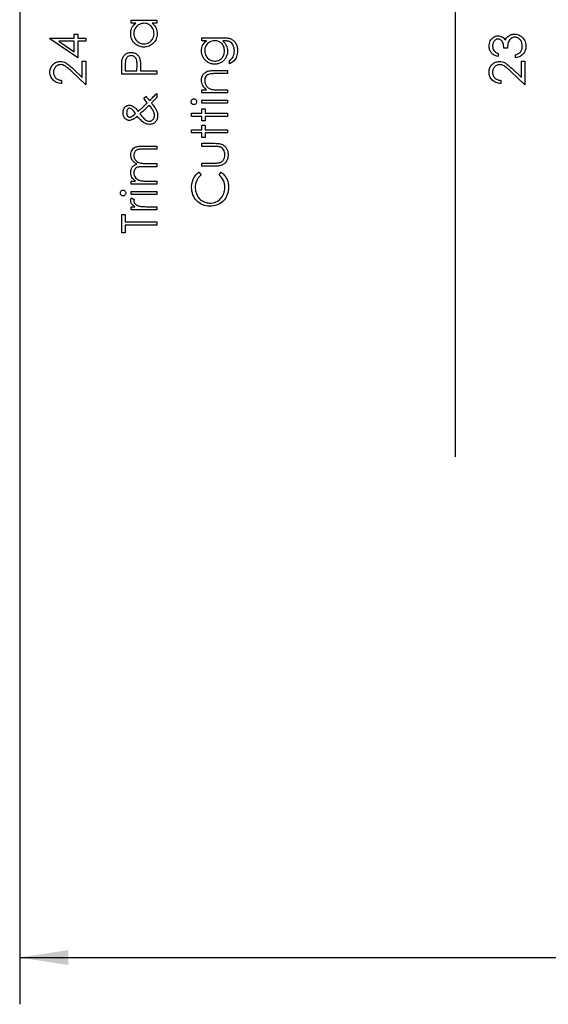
# Model space of a CAD drawing. Header units: inches. Extents: x 0.1 to 87.3, y 0.1 to 33.9.
# Tile 12 of 161: x 1.8 to 3.2, y 18.1 to 20.8. Entities that reach past the tile are written whole.
import ezdxf

# ---------------------------------------------------------------- set-up
doc = ezdxf.new("R2010")
doc.units = ezdxf.units.IN
doc.header["$MEASUREMENT"] = 0
doc.layers.add('DIMENSIONS', color=171, linetype='Continuous')
doc.layers.add('STATION_LINES', color=231, linetype='Continuous')
doc.styles.add('SLDTEXTSTYLE0', font='TXT', dxfattribs={"width": 0.75})
doc.dimstyles.new('SLDDIMSTYLE3', dxfattribs={"dimtxt": 0.125, "dimasz": 0.13, "dimexe": 0, "dimexo": 0.0625, "dimgap": 0.03125, "dimtad": 0, "dimtih": 1, "dimtoh": 1, "dimdec": 4, "dimlfac": 1.333333, "dimrnd": 1e-09, "dimzin": 12, "dimdsep": 46, "dimtxsty": 'SLDTEXTSTYLE0', "dimsah": 1, "dimcen": 0.09, "dimadec": 0, "dimazin": 3, "dimtfac": 1, "dimtdec": 4, "dimtofl": 0, "dimtmove": 0, "dimatfit": 3, "dimfxl": 0, "dimfrac": 2, "dimtolj": 1, "dimtzin": 12, "dimarcsym": 0})

# ---------------------------------------------------------------- blocks, each defined once
blk = doc.blocks.new('_D_6')
at = {"layer": 'DIMENSIONS'}
for p, q in [((1.8075, 22.5336), (1.8075, 18.1371)), ((31.7987, 22.2074), (31.7987, 18.1371)), ((1.8075, 18.2621), (17.0853, 18.2621)), ((31.7987, 18.2621), (17.7325, 18.2621))]:
    blk.add_line(p, q, dxfattribs=at)
for centre, start, end in [((17.3071, 18.2494), 153.4349, 206.5651), ((17.5106, 18.2494), 333.4349, 26.5651)]:
    blk.add_arc(centre, 0.2219, start, end, dxfattribs=at)
for points in [[(1.8075, 18.2621), (1.9375, 18.2421), (1.9375, 18.2821)], [(31.7987, 18.2621), (31.6687, 18.2821), (31.6687, 18.2421)]]:
    blk.add_solid(points, dxfattribs=at)
at = {"layer": 'DIMENSIONS', "insert": (17.1087, 18.3113), "char_height": 0.125, "attachment_point": 1, "style": 'SLDTEXTSTYLE0'}
blk.add_mtext('39.9883', dxfattribs=at)

msp = doc.modelspace()

# ---------------------------------------------------------------- linework, layer by layer
at = {"color": 7, "linetype": 'Continuous', "flags": 128}
for points in [[(2.10535, 20.768485), (2.173846, 20.768485), (2.173846, 20.768485), (2.173846, 20.760072), (2.173846, 20.760072), (2.161995, 20.760072), (2.161995, 20.760072), (2.165151, 20.757161), (2.167874, 20.7541), (2.170108, 20.750832), (2.171911, 20.747414), (2.173282, 20.743827), (2.174259, 20.74009), (2.17486, 20.736165), (2.175048, 20.732089), (2.175048, 20.732089), (2.174879, 20.728465), (2.17439, 20.724972), (2.173583, 20.72161), (2.172456, 20.71838), (2.170991, 20.7153), (2.169207, 20.712333), (2.167104, 20.709516), (2.164662, 20.70683), (2.161995, 20.70437), (2.159197, 20.702248), (2.156249, 20.700464), (2.15315, 20.69898), (2.14992, 20.697835), (2.146558, 20.697027), (2.143046, 20.696539), (2.139403, 20.69637), (2.139403, 20.69637), (2.135835, 20.696539), (2.132379, 20.697027), (2.129074, 20.697853), (2.125881, 20.699018), (2.122839, 20.700501), (2.119928, 20.702304), (2.11713, 20.704445), (2.114482, 20.706924), (2.112059, 20.709628), (2.109956, 20.712483), (2.108172, 20.71545), (2.106726, 20.718568), (2.10558, 20.721817), (2.104773, 20.725197), (2.104303, 20.728709), (2.104134, 20.732352), (2.104134, 20.732352), (2.104341, 20.73654), (2.10496, 20.740522), (2.106012, 20.744296), (2.107458, 20.747865), (2.109374, 20.751226), (2.111759, 20.7544), (2.114651, 20.75733), (2.118013, 20.760072), (2.118013, 20.760072), (2.105336, 20.760072), (2.105336, 20.760072), (2.105336, 20.768485)], [(2.112559, 20.732465), (2.112773, 20.728784), (2.11343, 20.725253), (2.114538, 20.721873), (2.116078, 20.718624), (2.118031, 20.715619), (2.120323, 20.712934), (2.122989, 20.710567), (2.125994, 20.70852), (2.129224, 20.706887), (2.132567, 20.705722), (2.135985, 20.705009), (2.139497, 20.704783), (2.139497, 20.704783), (2.14299, 20.705027), (2.146408, 20.705722), (2.149732, 20.706905), (2.153, 20.708558), (2.156042, 20.710624), (2.158747, 20.71299), (2.161075, 20.715694), (2.163047, 20.718718), (2.164625, 20.721967), (2.165733, 20.725329), (2.166409, 20.728803), (2.166634, 20.73239), (2.166634, 20.73239), (2.166409, 20.736033), (2.165752, 20.739583), (2.164625, 20.743019), (2.163066, 20.746362), (2.161132, 20.749461), (2.158878, 20.752203), (2.156324, 20.754532), (2.153432, 20.756503), (2.150296, 20.758062), (2.146971, 20.759189), (2.14346, 20.759846), (2.139741, 20.760072), (2.139741, 20.760072), (2.136905, 20.75994), (2.134182, 20.759565), (2.131572, 20.758945), (2.129093, 20.758081), (2.126727, 20.756954), (2.124473, 20.755583), (2.122351, 20.753968), (2.120341, 20.75209), (2.11852, 20.750043), (2.116923, 20.747883), (2.11559, 20.745592), (2.114501, 20.743207), (2.113637, 20.740691), (2.113036, 20.738061), (2.11266, 20.73532), (2.112548, 20.732465)], [(1.888323, 20.718699), (1.888309, 20.720408), (1.888309, 20.720408), (1.953212, 20.720408), (1.953212, 20.720408), (1.953212, 20.731225), (1.953212, 20.731225), (1.962828, 20.731225), (1.962828, 20.731225), (1.962828, 20.720408), (1.962828, 20.720408), (1.984462, 20.720408), (1.984462, 20.720408), (1.984462, 20.711995), (1.984462, 20.711995), (1.962828, 20.711995), (1.962828, 20.711995), (1.962828, 20.667524), (1.962828, 20.667524), (1.888309, 20.718699)], [(2.294724, 20.713197), (2.294719, 20.72161), (2.294719, 20.72161), (2.349088, 20.72161), (2.349088, 20.72161), (2.352562, 20.721573), (2.355792, 20.72146), (2.358778, 20.721253), (2.36152, 20.72099), (2.364037, 20.720634), (2.36629, 20.720202), (2.368318, 20.719695), (2.370103, 20.719112), (2.370103, 20.719112), (2.372394, 20.718173), (2.374535, 20.717084), (2.376544, 20.715845), (2.378422, 20.714436), (2.380169, 20.712859), (2.381784, 20.71115), (2.383249, 20.709272), (2.384582, 20.707225), (2.385784, 20.705065), (2.386817, 20.702793), (2.387681, 20.700407), (2.388394, 20.69791), (2.388958, 20.695318), (2.389352, 20.692614), (2.389596, 20.689797), (2.389671, 20.686886), (2.389671, 20.686886), (2.389521, 20.682642), (2.389052, 20.678623), (2.388263, 20.67481), (2.387155, 20.671223), (2.385784, 20.667918), (2.384206, 20.664932), (2.382422, 20.662284), (2.380413, 20.659936), (2.378046, 20.657796), (2.375211, 20.655748), (2.371868, 20.653777), (2.368037, 20.651899), (2.368037, 20.651899), (2.368037, 20.660312), (2.368037, 20.660312), (2.371192, 20.662434), (2.373896, 20.664857), (2.376168, 20.667561), (2.378009, 20.670547), (2.379436, 20.673871), (2.38045, 20.677571), (2.381051, 20.681627), (2.381258, 20.686078), (2.381258, 20.686078), (2.381051, 20.690473), (2.38045, 20.69451), (2.379436, 20.698191), (2.378009, 20.701515), (2.376281, 20.704445), (2.374366, 20.706924), (2.372225, 20.708934), (2.369877, 20.710511), (2.368544, 20.71115), (2.367023, 20.711694), (2.365295, 20.712145), (2.363379, 20.712521), (2.361238, 20.712821), (2.35891, 20.713028), (2.356374, 20.713159), (2.353651, 20.713197), (2.353651, 20.713197), (2.350102, 20.713197), (2.350102, 20.713197), (2.353088, 20.710567), (2.355717, 20.707675), (2.357952, 20.704501), (2.35983, 20.701046), (2.361313, 20.697403), (2.362384, 20.693647), (2.363022, 20.689797), (2.363229, 20.685815), (2.363229, 20.685815), (2.363154, 20.683468), (2.362947, 20.681158), (2.362572, 20.678885), (2.362065, 20.676651), (2.361407, 20.674453), (2.360619, 20.672294), (2.359661, 20.670153), (2.358572, 20.668068), (2.357351, 20.666059), (2.356036, 20.664162), (2.354628, 20.662378), (2.353107, 20.660706), (2.351492, 20.659166), (2.349783, 20.657739), (2.347961, 20.656425), (2.346045, 20.655223), (2.344055, 20.654171), (2.342008, 20.653251), (2.339923, 20.652462), (2.337782, 20.651823), (2.335604, 20.651335), (2.333369, 20.650978), (2.331078, 20.650772), (2.328749, 20.650697), (2.328749, 20.650697), (2.32642, 20.650772), (2.32411, 20.650997), (2.321857, 20.651354), (2.319641, 20.65188), (2.317462, 20.652537), (2.315321, 20.653345), (2.313237, 20.654302), (2.311171, 20.65541), (2.30918, 20.65665), (2.307302, 20.658002), (2.305537, 20.659467), (2.303865, 20.661044), (2.302307, 20.662735), (2.30086, 20.664538), (2.299508, 20.666453), (2.298269, 20.668481), (2.297161, 20.670585), (2.296184, 20.672707), (2.295377, 20.674867), (2.294701, 20.677045), (2.294194, 20.679261), (2.293818, 20.681515), (2.293593, 20.683787), (2.293517, 20.686078), (2.293517, 20.686078), (2.293705, 20.689853), (2.29425, 20.693496), (2.295151, 20.697008), (2.296428, 20.700389), (2.298156, 20.703675), (2.300447, 20.706924), (2.303302, 20.710079), (2.306701, 20.713197), (2.306701, 20.713197), (2.294719, 20.713197)], [(3.086109, 20.679543), (3.086097, 20.671129), (3.086097, 20.671129), (3.08328, 20.671862), (3.080651, 20.672763), (3.078172, 20.673796), (3.075862, 20.674998), (3.073721, 20.676331), (3.071749, 20.677834), (3.069927, 20.679486), (3.068294, 20.681289), (3.066829, 20.683205), (3.06557, 20.685214), (3.0645, 20.687299), (3.063617, 20.689477), (3.062941, 20.69175), (3.062453, 20.694097), (3.062152, 20.69652), (3.062059, 20.699036), (3.062059, 20.699036), (3.062265, 20.702699), (3.062904, 20.706229), (3.063955, 20.709628), (3.06542, 20.712915), (3.067242, 20.715957), (3.069364, 20.718624), (3.071787, 20.720934), (3.074491, 20.722887), (3.077383, 20.724427), (3.080332, 20.725535), (3.083336, 20.726192), (3.086416, 20.726418), (3.086416, 20.726418), (3.089384, 20.726249), (3.092182, 20.725742), (3.09483, 20.724878), (3.097327, 20.723676), (3.099656, 20.722136), (3.101835, 20.720258), (3.103844, 20.718042), (3.105703, 20.715469), (3.105703, 20.715469), (3.107225, 20.718418), (3.109084, 20.721103), (3.111225, 20.723507), (3.113704, 20.725629), (3.113704, 20.725629), (3.115582, 20.726944), (3.117535, 20.72807), (3.119525, 20.729047), (3.121591, 20.729836), (3.123695, 20.730437), (3.125854, 20.730869), (3.128089, 20.731132), (3.130362, 20.731225), (3.130362, 20.731225), (3.134287, 20.730963), (3.138118, 20.730155), (3.141874, 20.728822), (3.145517, 20.726944), (3.148916, 20.724615), (3.151921, 20.721911), (3.154494, 20.718793), (3.156672, 20.7153), (3.1584, 20.711506), (3.15964, 20.707488), (3.160372, 20.703243), (3.160616, 20.698792), (3.160616, 20.698792), (3.160504, 20.695788), (3.160184, 20.692895), (3.159621, 20.690135), (3.15887, 20.687506), (3.157874, 20.685008), (3.156672, 20.682642), (3.155245, 20.680388), (3.153592, 20.678266), (3.151733, 20.676294), (3.149667, 20.67451), (3.147395, 20.672895), (3.144935, 20.671467), (3.142249, 20.670209), (3.139357, 20.669139), (3.136277, 20.668237), (3.132972, 20.667524), (3.132972, 20.667524), (3.132972, 20.675937), (3.132972, 20.675937), (3.135132, 20.676613), (3.137141, 20.677346), (3.139, 20.678172), (3.140691, 20.679055), (3.142231, 20.679994), (3.14362, 20.681026), (3.14486, 20.682116), (3.14593, 20.68328), (3.14593, 20.68328), (3.147113, 20.684876), (3.148146, 20.686567), (3.149029, 20.688369), (3.149743, 20.690266), (3.150287, 20.692276), (3.150682, 20.694398), (3.150926, 20.696614), (3.151001, 20.698943), (3.151001, 20.698943), (3.150907, 20.701572), (3.150625, 20.70407), (3.150175, 20.706436), (3.149517, 20.708671), (3.148691, 20.710755), (3.147658, 20.712727), (3.146456, 20.714549), (3.145066, 20.716258), (3.143545, 20.717798), (3.141968, 20.719131), (3.140334, 20.720258), (3.138625, 20.721178), (3.136859, 20.721892), (3.135019, 20.722399), (3.133122, 20.722718), (3.131169, 20.722812), (3.131169, 20.722812), (3.128559, 20.722605), (3.126023, 20.722004), (3.123582, 20.72099), (3.121216, 20.719563), (3.119056, 20.717798), (3.117159, 20.71577), (3.115563, 20.713441), (3.114248, 20.710849), (3.113685, 20.709403), (3.113178, 20.70775), (3.112746, 20.705929), (3.112352, 20.703901), (3.112013, 20.701703), (3.111732, 20.699318), (3.111506, 20.696727), (3.111337, 20.693966), (3.111337, 20.693966), (3.101722, 20.693966), (3.101722, 20.693966), (3.101591, 20.69744), (3.101177, 20.700745), (3.100483, 20.703901), (3.099506, 20.706887), (3.098323, 20.70961), (3.096989, 20.71192), (3.095487, 20.713835), (3.093853, 20.715356), (3.092107, 20.716521), (3.090285, 20.717347), (3.088369, 20.717835), (3.086379, 20.718004), (3.086379, 20.718004), (3.084914, 20.717929), (3.083487, 20.717666), (3.082116, 20.717253), (3.080801, 20.716671), (3.079543, 20.71592), (3.078322, 20.715), (3.077158, 20.71391), (3.076031, 20.712652), (3.075017, 20.711281), (3.074134, 20.709816), (3.073383, 20.708257), (3.072763, 20.706605), (3.072294, 20.704877), (3.071956, 20.703055), (3.071749, 20.70114), (3.071674, 20.699149), (3.071674, 20.699149), (3.07188, 20.695957), (3.0725, 20.692971), (3.073514, 20.690229), (3.07496, 20.687693), (3.075862, 20.68651), (3.076895, 20.685383), (3.078059, 20.684294), (3.079393, 20.683261), (3.080857, 20.682247), (3.082454, 20.681308), (3.0842, 20.680407), (3.086097, 20.679543)], [(1.953231, 20.711995), (1.912497, 20.711995), (1.912497, 20.711995), (1.953212, 20.68405), (1.953212, 20.68405), (1.953212, 20.711995)], [(2.301932, 20.686754), (2.302156, 20.683073), (2.302832, 20.679524), (2.30394, 20.676125), (2.305499, 20.672838), (2.307471, 20.669796), (2.309781, 20.66711), (2.312429, 20.664763), (2.315415, 20.662753), (2.318645, 20.661157), (2.322007, 20.66003), (2.325481, 20.659335), (2.329087, 20.65911), (2.329087, 20.65911), (2.33181, 20.659223), (2.33442, 20.65958), (2.336918, 20.660181), (2.339284, 20.661007), (2.341519, 20.662059), (2.343641, 20.663354), (2.345651, 20.664894), (2.347529, 20.66666), (2.349238, 20.668613), (2.350722, 20.670716), (2.351961, 20.67297), (2.352994, 20.675336), (2.353783, 20.677853), (2.354365, 20.680519), (2.354703, 20.683318), (2.354816, 20.686247), (2.354816, 20.686247), (2.354703, 20.689215), (2.354365, 20.692032), (2.353801, 20.694698), (2.353013, 20.697215), (2.351999, 20.699581), (2.35074, 20.701797), (2.349275, 20.703882), (2.347585, 20.705797), (2.345707, 20.707525), (2.343679, 20.709027), (2.341519, 20.710305), (2.339228, 20.711356), (2.336787, 20.712164), (2.334195, 20.712727), (2.331472, 20.713084), (2.328599, 20.713197), (2.328599, 20.713197), (2.324861, 20.71299), (2.32135, 20.712352), (2.318025, 20.711281), (2.314908, 20.709797), (2.312053, 20.707919), (2.309537, 20.705685), (2.307302, 20.703112), (2.305405, 20.700163), (2.303884, 20.696989), (2.302795, 20.693703), (2.302156, 20.690285), (2.301931, 20.686754)], [(2.080119, 20.624254), (2.080096, 20.64264), (2.080096, 20.64264), (2.080114, 20.646434), (2.08019, 20.649908), (2.080302, 20.653063), (2.080453, 20.655899), (2.08064, 20.658396), (2.080884, 20.660594), (2.081166, 20.662453), (2.081504, 20.663993), (2.081504, 20.663993), (2.082068, 20.665927), (2.082762, 20.667768), (2.083589, 20.669514), (2.084547, 20.671186), (2.085636, 20.672744), (2.086838, 20.674228), (2.08819, 20.675618), (2.089674, 20.676914), (2.09127, 20.678097), (2.092979, 20.679111), (2.094763, 20.679975), (2.09666, 20.680688), (2.098669, 20.681233), (2.100754, 20.681627), (2.102951, 20.681872), (2.105242, 20.681947), (2.105242, 20.681947), (2.107552, 20.681872), (2.109749, 20.681627), (2.111853, 20.681252), (2.113843, 20.680707), (2.11574, 20.679994), (2.117524, 20.679148), (2.119215, 20.678134), (2.120792, 20.67697), (2.122257, 20.675674), (2.123609, 20.674247), (2.12483, 20.672707), (2.125919, 20.671054), (2.126877, 20.66927), (2.127722, 20.667373), (2.128436, 20.665364), (2.129037, 20.663242), (2.129037, 20.663242), (2.129393, 20.661476), (2.129713, 20.659354), (2.129976, 20.656894), (2.130201, 20.654077), (2.130351, 20.650922), (2.130483, 20.647429), (2.130558, 20.643579), (2.130576, 20.639372), (2.130576, 20.639372), (2.130576, 20.632668), (2.130576, 20.632668), (2.173846, 20.632668), (2.173846, 20.632668), (2.173846, 20.624254), (2.173846, 20.624254), (2.080096, 20.624254)], [(2.089721, 20.632668), (2.120961, 20.632668), (2.120961, 20.632668), (2.121168, 20.649082), (2.121168, 20.649082), (2.121149, 20.651485), (2.121055, 20.65372), (2.120924, 20.655786), (2.120736, 20.657702), (2.120492, 20.659429), (2.120191, 20.661007), (2.119853, 20.662397), (2.11944, 20.663636), (2.118445, 20.665815), (2.117205, 20.667768), (2.115665, 20.669439), (2.113881, 20.670885), (2.111909, 20.67205), (2.109806, 20.672876), (2.107608, 20.673364), (2.10528, 20.673533), (2.10528, 20.673533), (2.103026, 20.673364), (2.100848, 20.672876), (2.098782, 20.67205), (2.09681, 20.670885), (2.095026, 20.669458), (2.093523, 20.667843), (2.092284, 20.665984), (2.091326, 20.663937), (2.090951, 20.662772), (2.090613, 20.661439), (2.09035, 20.659918), (2.090124, 20.658246), (2.089936, 20.656387), (2.089805, 20.654378), (2.08973, 20.65218), (2.089711, 20.649814), (2.089711, 20.649814), (2.089711, 20.632668)], [(1.91958, 20.607427), (1.919559, 20.599014), (1.919559, 20.599014), (1.916216, 20.599239), (1.913023, 20.599728), (1.909999, 20.60046), (1.907107, 20.601474), (1.904384, 20.602732), (1.901793, 20.604254), (1.89937, 20.606038), (1.897098, 20.608085), (1.895032, 20.61032), (1.893248, 20.612705), (1.891745, 20.615202), (1.890506, 20.617813), (1.889548, 20.620573), (1.888853, 20.623447), (1.88844, 20.626452), (1.888309, 20.629588), (1.888309, 20.629588), (1.88844, 20.632668), (1.888834, 20.635616), (1.889473, 20.638396), (1.890393, 20.641044), (1.891557, 20.643523), (1.892985, 20.645851), (1.894656, 20.648049), (1.896609, 20.650077), (1.898731, 20.651917), (1.900948, 20.653495), (1.903257, 20.654847), (1.905661, 20.655955), (1.90814, 20.6568), (1.910732, 20.65742), (1.913399, 20.657777), (1.916178, 20.657908), (1.916178, 20.657908), (1.920084, 20.657664), (1.923859, 20.656932), (1.927502, 20.65573), (1.931033, 20.654021), (1.932836, 20.652931), (1.934808, 20.651617), (1.93693, 20.650077), (1.939202, 20.648312), (1.941625, 20.646302), (1.944198, 20.644086), (1.946921, 20.641626), (1.949813, 20.63894), (1.949813, 20.63894), (1.974847, 20.615484), (1.974847, 20.615484), (1.974847, 20.65911), (1.974847, 20.65911), (1.984462, 20.65911), (1.984462, 20.65911), (1.984462, 20.595408), (1.984462, 20.595408), (1.945663, 20.631766), (1.945663, 20.631766), (1.942883, 20.634414), (1.940292, 20.636818), (1.937888, 20.638978), (1.935672, 20.640893), (1.933625, 20.642565), (1.931784, 20.644011), (1.930113, 20.645194), (1.928629, 20.646152), (1.925812, 20.647617), (1.92292, 20.648668), (1.919972, 20.649288), (1.916929, 20.649495), (1.916929, 20.649495), (1.915014, 20.649401), (1.913173, 20.649119), (1.911408, 20.648668), (1.909699, 20.64803), (1.908046, 20.647185), (1.906488, 20.646171), (1.904985, 20.644988), (1.903539, 20.643598), (1.902225, 20.642077), (1.901079, 20.64048), (1.900121, 20.638809), (1.899332, 20.637044), (1.898713, 20.635184), (1.898281, 20.633269), (1.898018, 20.631259), (1.897924, 20.629156), (1.897924, 20.629156), (1.898018, 20.626959), (1.898281, 20.624855), (1.898713, 20.622846), (1.899351, 20.62093), (1.90014, 20.619109), (1.901117, 20.617381), (1.902262, 20.615747), (1.903595, 20.614207), (1.905098, 20.612799), (1.906732, 20.611559), (1.908516, 20.61047), (1.910431, 20.609531), (1.912497, 20.608761), (1.914713, 20.60816), (1.917061, 20.607709), (1.919559, 20.607427)], [(3.093318, 20.607427), (3.093309, 20.599014), (3.093309, 20.599014), (3.089966, 20.599239), (3.086773, 20.599728), (3.083749, 20.60046), (3.080857, 20.601474), (3.078134, 20.602732), (3.075543, 20.604254), (3.07312, 20.606038), (3.070848, 20.608085), (3.068782, 20.61032), (3.066998, 20.612705), (3.065495, 20.615202), (3.064256, 20.617813), (3.063298, 20.620573), (3.062603, 20.623447), (3.06219, 20.626452), (3.062059, 20.629588), (3.062059, 20.629588), (3.06219, 20.632668), (3.062584, 20.635616), (3.063223, 20.638396), (3.064143, 20.641044), (3.065307, 20.643523), (3.066735, 20.645851), (3.068406, 20.648049), (3.070359, 20.650077), (3.072481, 20.651917), (3.074698, 20.653495), (3.077007, 20.654847), (3.079411, 20.655955), (3.08189, 20.6568), (3.084482, 20.65742), (3.087149, 20.657777), (3.089928, 20.657908), (3.089928, 20.657908), (3.093834, 20.657664), (3.097609, 20.656932), (3.101252, 20.65573), (3.104783, 20.654021), (3.106586, 20.652931), (3.108558, 20.651617), (3.11068, 20.650077), (3.112952, 20.648312), (3.115375, 20.646302), (3.117948, 20.644086), (3.120671, 20.641626), (3.123563, 20.63894), (3.123563, 20.63894), (3.148597, 20.615484), (3.148597, 20.615484), (3.148597, 20.65911), (3.148597, 20.65911), (3.158212, 20.65911), (3.158212, 20.65911), (3.158212, 20.595408), (3.158212, 20.595408), (3.119413, 20.631766), (3.119413, 20.631766), (3.116633, 20.634414), (3.114042, 20.636818), (3.111638, 20.638978), (3.109422, 20.640893), (3.107375, 20.642565), (3.105534, 20.644011), (3.103863, 20.645194), (3.102379, 20.646152), (3.099562, 20.647617), (3.09667, 20.648668), (3.093722, 20.649288), (3.090679, 20.649495), (3.090679, 20.649495), (3.088764, 20.649401), (3.086923, 20.649119), (3.085158, 20.648668), (3.083449, 20.64803), (3.081796, 20.647185), (3.080238, 20.646171), (3.078735, 20.644988), (3.077289, 20.643598), (3.075975, 20.642077), (3.074829, 20.64048), (3.073871, 20.638809), (3.073082, 20.637044), (3.072463, 20.635184), (3.072031, 20.633269), (3.071768, 20.631259), (3.071674, 20.629156), (3.071674, 20.629156), (3.071768, 20.626959), (3.072031, 20.624855), (3.072463, 20.622846), (3.073101, 20.62093), (3.07389, 20.619109), (3.074867, 20.617381), (3.076012, 20.615747), (3.077345, 20.614207), (3.078848, 20.612799), (3.080482, 20.611559), (3.082266, 20.61047), (3.084181, 20.609531), (3.086247, 20.608761), (3.088463, 20.60816), (3.090811, 20.607709), (3.093309, 20.607427)], [(2.294724, 20.573774), (2.294719, 20.582187), (2.294719, 20.582187), (2.307077, 20.582187), (2.307077, 20.582187), (2.303771, 20.584948), (2.300954, 20.58784), (2.298607, 20.590882), (2.296748, 20.594075), (2.295339, 20.597399), (2.294325, 20.600873), (2.293724, 20.604498), (2.293517, 20.608254), (2.293517, 20.608254), (2.293762, 20.612047), (2.294494, 20.615616), (2.295696, 20.618958), (2.297386, 20.622076), (2.29949, 20.624893), (2.301931, 20.627334), (2.304692, 20.629363), (2.307809, 20.630996), (2.309574, 20.631672), (2.311546, 20.632255), (2.313762, 20.632743), (2.316204, 20.633156), (2.318871, 20.633457), (2.321763, 20.633682), (2.324899, 20.633832), (2.328242, 20.63387), (2.328242, 20.63387), (2.363229, 20.63387), (2.363229, 20.63387), (2.363229, 20.625456), (2.363229, 20.625456), (2.331002, 20.625456), (2.331002, 20.625456), (2.328204, 20.625437), (2.32565, 20.6254), (2.32334, 20.625325), (2.321274, 20.625212), (2.319434, 20.625062), (2.317856, 20.624893), (2.316504, 20.624686), (2.315415, 20.624461), (2.315415, 20.624461), (2.31226, 20.623503), (2.309537, 20.62217), (2.307208, 20.62048), (2.305311, 20.618433), (2.303828, 20.616029), (2.302776, 20.613287), (2.302138, 20.610207), (2.301931, 20.606789), (2.301931, 20.606789), (2.302006, 20.604761), (2.30225, 20.602789), (2.302663, 20.600854), (2.303246, 20.598995), (2.303978, 20.597174), (2.304861, 20.595408), (2.305931, 20.593699), (2.307152, 20.592047), (2.308504, 20.590488), (2.309912, 20.589079), (2.311415, 20.587802), (2.312992, 20.586657), (2.314645, 20.585661), (2.316373, 20.584797), (2.318194, 20.584065), (2.320072, 20.583483), (2.320072, 20.583483), (2.321462, 20.583182), (2.323115, 20.582919), (2.325012, 20.582694), (2.32719, 20.582506), (2.329613, 20.582375), (2.332298, 20.582262), (2.335247, 20.582206), (2.338458, 20.582187), (2.338458, 20.582187), (2.363229, 20.582187), (2.363229, 20.582187), (2.363229, 20.573774), (2.363229, 20.573774), (2.294719, 20.573774)], [(2.139001, 20.55952), (2.14515, 20.564834), (2.14515, 20.564834), (2.14761, 20.561829), (2.149957, 20.558919), (2.15223, 20.556139), (2.15439, 20.553472), (2.15439, 20.553472), (2.156775, 20.55582), (2.159366, 20.558355), (2.162146, 20.561097), (2.165132, 20.564027), (2.165132, 20.564027), (2.167498, 20.566355), (2.169752, 20.568553), (2.171855, 20.570637), (2.173846, 20.572572), (2.173846, 20.572572), (2.173846, 20.561266), (2.173846, 20.561266), (2.159498, 20.547181), (2.159498, 20.547181), (2.16192, 20.544157), (2.164118, 20.541303), (2.166127, 20.538617), (2.167911, 20.536101), (2.16947, 20.533753), (2.170841, 20.531556), (2.171986, 20.529547), (2.172925, 20.527687), (2.174372, 20.5241), (2.175423, 20.520419), (2.176043, 20.516645), (2.17625, 20.512757), (2.17625, 20.512757), (2.176156, 20.510203), (2.175855, 20.50778), (2.175367, 20.505489), (2.174672, 20.50333), (2.173789, 20.501301), (2.1727, 20.499386), (2.171423, 20.49762), (2.169939, 20.495968), (2.168324, 20.494484), (2.166597, 20.493207), (2.164775, 20.492118), (2.162859, 20.491216), (2.16085, 20.490522), (2.158747, 20.490033), (2.156531, 20.489733), (2.154221, 20.489639), (2.154221, 20.489639), (2.150652, 20.489921), (2.147103, 20.490728), (2.143535, 20.492099), (2.139967, 20.493996), (2.138126, 20.495235), (2.136154, 20.496738), (2.134088, 20.498541), (2.131891, 20.500625), (2.129562, 20.502992), (2.127121, 20.50564), (2.124567, 20.508569), (2.1219, 20.511781), (2.1219, 20.511781), (2.119703, 20.510053), (2.117656, 20.508494), (2.115759, 20.507104), (2.114012, 20.505865), (2.112397, 20.504776), (2.110951, 20.503855), (2.109637, 20.503104), (2.108491, 20.502503), (2.10635, 20.501602), (2.104266, 20.500963), (2.102237, 20.500588), (2.100247, 20.500456), (2.100247, 20.500456), (2.098575, 20.500531), (2.096979, 20.500794), (2.095458, 20.501207), (2.093993, 20.50179), (2.092622, 20.502541), (2.091307, 20.503442), (2.090087, 20.504532), (2.088922, 20.505771), (2.088922, 20.505771), (2.087702, 20.507349), (2.086631, 20.50902), (2.085749, 20.510804), (2.085016, 20.512663), (2.084434, 20.514616), (2.084021, 20.516663), (2.083777, 20.518804), (2.083701, 20.521039), (2.083701, 20.521039), (2.083852, 20.523856), (2.084284, 20.526561), (2.085016, 20.529115), (2.08603, 20.531556), (2.087307, 20.533791), (2.088772, 20.535744), (2.090444, 20.537415), (2.092322, 20.538805), (2.094331, 20.539913), (2.096397, 20.540702), (2.098519, 20.541171), (2.100697, 20.541322), (2.100697, 20.541322), (2.103082, 20.541115), (2.105524, 20.540458), (2.108059, 20.539387), (2.110651, 20.537866), (2.112022, 20.53689), (2.113468, 20.535725), (2.115027, 20.534335), (2.11666, 20.532739), (2.118407, 20.530918), (2.120229, 20.528908), (2.122144, 20.526673), (2.124154, 20.524232), (2.124154, 20.524232), (2.13899, 20.538354), (2.13899, 20.538354), (2.148568, 20.547744), (2.148568, 20.547744), (2.145807, 20.551144), (2.143291, 20.554242), (2.141018, 20.557022), (2.13899, 20.55952)], [(2.128948, 20.517922), (2.131196, 20.514992), (2.133337, 20.512325), (2.135347, 20.509921), (2.137262, 20.50778), (2.139046, 20.505902), (2.140699, 20.504287), (2.142258, 20.502935), (2.143685, 20.501846), (2.14637, 20.500193), (2.148962, 20.49901), (2.15146, 20.498297), (2.153845, 20.498052), (2.153845, 20.498052), (2.155197, 20.498128), (2.156531, 20.498334), (2.157808, 20.498691), (2.159047, 20.499179), (2.160249, 20.499818), (2.161395, 20.500607), (2.162521, 20.501527), (2.163592, 20.502578), (2.164587, 20.503743), (2.165451, 20.504982), (2.166183, 20.506278), (2.166784, 20.50763), (2.167235, 20.509058), (2.167573, 20.510541), (2.167761, 20.512081), (2.167836, 20.513696), (2.167836, 20.513696), (2.167705, 20.516175), (2.167291, 20.518635), (2.166615, 20.521058), (2.165658, 20.523462), (2.165658, 20.523462), (2.164719, 20.525396), (2.163611, 20.527406), (2.162352, 20.529528), (2.160925, 20.531725), (2.159348, 20.534016), (2.15762, 20.536401), (2.155723, 20.53888), (2.153676, 20.541453), (2.153676, 20.541453), (2.138333, 20.52641), (2.138333, 20.52641), (2.136248, 20.524457), (2.133994, 20.522391), (2.131553, 20.520213), (2.128943, 20.517922)], [(2.265888, 20.550299), (2.266005, 20.551857), (2.266399, 20.553303), (2.267075, 20.554637), (2.267995, 20.555839), (2.269103, 20.556853), (2.270343, 20.557566), (2.271676, 20.557998), (2.273122, 20.558149), (2.273122, 20.558149), (2.274531, 20.557998), (2.275845, 20.557566), (2.277066, 20.556853), (2.278174, 20.555839), (2.279094, 20.554637), (2.279771, 20.553303), (2.280165, 20.551857), (2.280296, 20.550299), (2.280296, 20.550299), (2.280165, 20.548759), (2.279771, 20.54735), (2.279094, 20.546017), (2.278174, 20.544815), (2.277066, 20.543819), (2.275845, 20.543106), (2.274531, 20.542674), (2.273122, 20.542524), (2.273122, 20.542524), (2.271676, 20.542674), (2.270343, 20.543106), (2.269103, 20.543819), (2.267995, 20.544815), (2.267075, 20.546017), (2.266399, 20.54735), (2.266005, 20.548759), (2.265873, 20.550299)], [(2.294724, 20.546129), (2.294719, 20.554543), (2.294719, 20.554543), (2.363229, 20.554543), (2.363229, 20.554543), (2.363229, 20.546129), (2.363229, 20.546129), (2.294719, 20.546129)], [(2.117205, 20.518466), (2.114651, 20.52211), (2.112134, 20.525265), (2.109656, 20.52795), (2.107177, 20.530148), (2.107177, 20.530148), (2.105486, 20.531349), (2.10389, 20.532213), (2.102388, 20.532739), (2.100979, 20.532908), (2.100979, 20.532908), (2.099477, 20.532702), (2.098068, 20.532082), (2.096772, 20.53103), (2.095589, 20.529565), (2.094594, 20.527762), (2.09388, 20.525697), (2.093467, 20.523349), (2.093317, 20.52072), (2.093317, 20.52072), (2.093467, 20.518222), (2.093899, 20.51595), (2.094631, 20.51394), (2.095646, 20.512156), (2.096866, 20.51071), (2.0982, 20.509696), (2.099627, 20.509076), (2.101167, 20.50887), (2.101167, 20.50887), (2.102369, 20.508945), (2.103552, 20.50917), (2.104679, 20.509565), (2.105768, 20.51009), (2.105768, 20.51009), (2.108435, 20.511724), (2.111233, 20.513677), (2.114144, 20.515912), (2.117186, 20.518466)], [(2.267099, 20.511274), (2.267075, 20.519687), (2.267075, 20.519687), (2.294719, 20.519687), (2.294719, 20.519687), (2.294719, 20.531706), (2.294719, 20.531706), (2.303133, 20.531706), (2.303133, 20.531706), (2.303133, 20.519687), (2.303133, 20.519687), (2.363229, 20.519687), (2.363229, 20.519687), (2.363229, 20.511274), (2.363229, 20.511274), (2.303133, 20.511274), (2.303133, 20.511274), (2.303133, 20.499254), (2.303133, 20.499254), (2.294719, 20.499254), (2.294719, 20.499254), (2.294719, 20.511274), (2.294719, 20.511274), (2.267075, 20.511274)], [(2.267099, 20.466802), (2.267075, 20.475216), (2.267075, 20.475216), (2.294719, 20.475216), (2.294719, 20.475216), (2.294719, 20.487235), (2.294719, 20.487235), (2.303133, 20.487235), (2.303133, 20.487235), (2.303133, 20.475216), (2.303133, 20.475216), (2.363229, 20.475216), (2.363229, 20.475216), (2.363229, 20.466802), (2.363229, 20.466802), (2.303133, 20.466802), (2.303133, 20.466802), (2.303133, 20.454783), (2.303133, 20.454783), (2.294719, 20.454783), (2.294719, 20.454783), (2.294719, 20.466802), (2.294719, 20.466802), (2.267075, 20.466802)], [(2.10535, 20.329783), (2.105336, 20.338197), (2.105336, 20.338197), (2.117243, 20.338197), (2.117243, 20.338197), (2.114163, 20.340525), (2.111534, 20.342892), (2.109355, 20.345277), (2.107608, 20.347699), (2.107608, 20.347699), (2.106087, 20.351099), (2.104998, 20.354592), (2.10436, 20.35816), (2.104134, 20.361822), (2.104134, 20.361822), (2.104266, 20.364301), (2.104622, 20.366705), (2.105242, 20.369052), (2.106106, 20.371325), (2.107177, 20.373484), (2.108397, 20.375419), (2.109787, 20.377165), (2.111327, 20.378686), (2.11313, 20.380057), (2.115308, 20.381353), (2.117806, 20.382536), (2.120679, 20.383626), (2.120679, 20.383626), (2.118707, 20.384752), (2.116867, 20.385954), (2.115139, 20.387231), (2.113543, 20.388565), (2.112059, 20.389973), (2.110688, 20.391438), (2.109449, 20.392978), (2.108341, 20.394593), (2.1065, 20.397936), (2.105186, 20.401429), (2.104397, 20.405016), (2.104134, 20.408753), (2.104134, 20.408753), (2.10436, 20.41219), (2.105017, 20.41542), (2.106125, 20.418444), (2.107684, 20.421261), (2.109637, 20.423796), (2.111947, 20.425993), (2.114613, 20.427834), (2.117618, 20.429317), (2.119308, 20.429937), (2.121205, 20.430463), (2.123309, 20.430914), (2.1256, 20.431289), (2.128079, 20.431571), (2.130764, 20.431778), (2.133656, 20.431909), (2.136736, 20.431947), (2.136736, 20.431947), (2.173846, 20.431947), (2.173846, 20.431947), (2.173846, 20.423533), (2.173846, 20.423533), (2.136699, 20.423533), (2.136699, 20.423533), (2.13407, 20.423514), (2.131647, 20.423439), (2.12945, 20.423308), (2.127459, 20.423139), (2.125675, 20.422913), (2.124116, 20.422632), (2.122764, 20.422312), (2.121637, 20.421937), (2.119684, 20.420998), (2.117938, 20.419777), (2.116398, 20.418275), (2.115045, 20.416491), (2.113956, 20.414481), (2.113167, 20.412265), (2.112698, 20.40988), (2.112548, 20.407288), (2.112548, 20.407288), (2.112792, 20.404115), (2.113487, 20.401091), (2.11467, 20.39818), (2.116304, 20.395419), (2.118332, 20.392903), (2.120679, 20.390762), (2.123346, 20.388978), (2.126313, 20.387551), (2.128004, 20.386968), (2.129957, 20.386461), (2.132173, 20.386048), (2.134671, 20.385691), (2.137394, 20.385428), (2.140398, 20.385222), (2.143666, 20.385109), (2.147197, 20.385072), (2.147197, 20.385072), (2.173846, 20.385072), (2.173846, 20.385072), (2.173846, 20.376658), (2.173846, 20.376658), (2.139009, 20.376658), (2.139009, 20.376658), (2.13606, 20.376639), (2.133337, 20.376564), (2.130877, 20.376433), (2.128661, 20.376264), (2.126689, 20.376038), (2.12498, 20.375776), (2.123496, 20.375456), (2.122276, 20.375081), (2.120172, 20.37416), (2.118294, 20.37294), (2.116642, 20.371419), (2.115196, 20.369616), (2.114031, 20.367587), (2.113205, 20.365353), (2.112717, 20.362949), (2.112548, 20.360357), (2.112548, 20.360357), (2.112773, 20.357315), (2.113468, 20.354366), (2.114613, 20.351512), (2.11621, 20.34877), (2.1182, 20.346253), (2.12051, 20.344075), (2.123121, 20.342253), (2.12605, 20.340788), (2.127703, 20.340187), (2.129562, 20.339661), (2.131628, 20.339211), (2.133901, 20.338854), (2.136361, 20.338553), (2.139046, 20.338366), (2.14192, 20.338234), (2.145018, 20.338197), (2.145018, 20.338197), (2.173846, 20.338197), (2.173846, 20.338197), (2.173846, 20.329783), (2.173846, 20.329783), (2.105336, 20.329783)], [(2.294724, 20.37786), (2.294719, 20.386274), (2.294719, 20.386274), (2.326495, 20.386274), (2.326495, 20.386274), (2.329293, 20.386292), (2.331848, 20.386349), (2.334195, 20.386461), (2.336317, 20.386612), (2.338195, 20.386799), (2.339867, 20.387025), (2.341294, 20.387288), (2.342515, 20.387607), (2.342515, 20.387607), (2.344036, 20.38817), (2.345482, 20.388828), (2.346834, 20.389616), (2.348111, 20.390499), (2.349313, 20.391513), (2.350421, 20.39264), (2.351454, 20.393861), (2.352393, 20.395213), (2.35397, 20.398161), (2.355116, 20.401392), (2.355792, 20.404885), (2.356017, 20.408641), (2.356017, 20.408641), (2.355792, 20.412397), (2.355135, 20.415852), (2.354027, 20.419007), (2.352487, 20.421862), (2.35059, 20.42436), (2.348393, 20.426444), (2.345933, 20.428116), (2.343191, 20.429355), (2.343191, 20.429355), (2.342064, 20.429674), (2.340674, 20.429956), (2.339003, 20.4302), (2.33705, 20.430407), (2.334815, 20.430557), (2.332317, 20.430651), (2.329538, 20.430726), (2.326495, 20.430745), (2.326495, 20.430745), (2.294719, 20.430745), (2.294719, 20.430745), (2.294719, 20.439158), (2.294719, 20.439158), (2.328073, 20.439158), (2.328073, 20.439158), (2.331472, 20.439102), (2.334665, 20.438952), (2.337651, 20.438689), (2.340411, 20.438313), (2.342947, 20.437844), (2.345257, 20.437261), (2.34736, 20.436567), (2.349257, 20.435778), (2.350984, 20.434876), (2.352618, 20.433881), (2.354158, 20.432754), (2.355604, 20.431552), (2.356938, 20.430219), (2.358196, 20.428792), (2.359342, 20.427252), (2.360393, 20.425599), (2.361332, 20.423852), (2.362159, 20.421993), (2.362853, 20.420021), (2.363417, 20.417956), (2.363868, 20.415758), (2.364187, 20.413467), (2.364375, 20.411082), (2.364431, 20.408565), (2.364431, 20.408565), (2.364375, 20.406068), (2.364187, 20.403664), (2.363868, 20.401373), (2.363417, 20.399175), (2.362853, 20.397091), (2.362159, 20.395119), (2.361332, 20.393241), (2.360393, 20.391476), (2.359342, 20.389823), (2.358177, 20.388264), (2.356938, 20.386818), (2.355586, 20.385485), (2.354121, 20.384264), (2.352562, 20.383156), (2.350909, 20.382142), (2.349163, 20.381241), (2.347247, 20.380452), (2.345106, 20.379757), (2.342721, 20.379175), (2.34013, 20.378705), (2.337294, 20.37833), (2.334251, 20.378067), (2.330965, 20.377916), (2.327453, 20.37786), (2.327453, 20.37786), (2.294719, 20.37786)], [(2.286684, 20.362235), (2.292316, 20.354873), (2.292316, 20.354873), (2.290456, 20.353277), (2.28871, 20.351606), (2.287076, 20.349859), (2.285555, 20.348037), (2.284165, 20.346122), (2.282869, 20.34415), (2.281705, 20.342084), (2.280653, 20.339943), (2.278925, 20.335474), (2.277686, 20.330797), (2.276935, 20.325914), (2.276691, 20.320806), (2.276691, 20.320806), (2.276766, 20.317989), (2.277029, 20.31521), (2.277442, 20.312487), (2.278024, 20.309839), (2.278775, 20.30721), (2.279677, 20.304655), (2.280766, 20.302158), (2.282005, 20.299698), (2.283395, 20.297331), (2.284897, 20.295115), (2.286513, 20.293031), (2.28824, 20.291078), (2.290081, 20.289256), (2.292034, 20.287584), (2.2941, 20.286044), (2.296278, 20.284636), (2.298551, 20.283378), (2.300898, 20.282307), (2.303321, 20.281387), (2.305818, 20.280636), (2.308373, 20.280054), (2.310983, 20.27964), (2.313687, 20.279378), (2.316448, 20.279302), (2.316448, 20.279302), (2.320598, 20.27949), (2.324561, 20.280054), (2.328354, 20.280974), (2.331979, 20.282288), (2.335416, 20.28396), (2.338684, 20.286026), (2.341782, 20.288448), (2.344693, 20.291247), (2.347341, 20.294326), (2.349651, 20.297613), (2.351585, 20.301087), (2.353182, 20.304749), (2.354421, 20.308618), (2.355304, 20.312675), (2.355848, 20.316938), (2.356017, 20.321389), (2.356017, 20.321389), (2.355773, 20.32629), (2.355041, 20.330985), (2.35382, 20.335474), (2.352111, 20.339774), (2.349914, 20.343849), (2.347228, 20.347737), (2.344055, 20.351399), (2.340392, 20.354873), (2.340392, 20.354873), (2.34597, 20.362235), (2.34597, 20.362235), (2.348243, 20.360432), (2.350402, 20.358517), (2.352412, 20.356507), (2.35429, 20.354385), (2.356036, 20.35215), (2.357651, 20.349803), (2.359135, 20.347343), (2.360487, 20.344788), (2.361689, 20.34214), (2.362741, 20.339417), (2.363623, 20.336619), (2.364356, 20.333727), (2.3649, 20.330779), (2.365314, 20.327736), (2.365558, 20.324637), (2.365633, 20.321445), (2.365633, 20.321445), (2.365577, 20.318421), (2.36537, 20.315473), (2.365051, 20.312618), (2.3646, 20.309839), (2.364037, 20.307134), (2.363323, 20.304524), (2.362497, 20.301989), (2.361539, 20.299529), (2.36045, 20.297143), (2.359229, 20.294852), (2.357877, 20.292636), (2.356412, 20.290495), (2.354816, 20.288448), (2.353088, 20.286476), (2.351229, 20.28458), (2.349238, 20.282777), (2.349238, 20.282777), (2.345688, 20.279997), (2.341951, 20.277575), (2.338045, 20.275528), (2.33397, 20.273856), (2.329688, 20.27256), (2.325237, 20.27164), (2.320617, 20.271077), (2.315809, 20.270889), (2.315809, 20.270889), (2.310758, 20.271114), (2.305912, 20.27179), (2.301274, 20.272917), (2.296842, 20.274495), (2.292616, 20.276504), (2.288578, 20.278983), (2.284766, 20.281894), (2.281141, 20.285274), (2.277836, 20.288993), (2.274982, 20.292918), (2.272578, 20.297087), (2.270587, 20.301482), (2.269047, 20.306102), (2.267958, 20.310947), (2.267301, 20.316036), (2.267075, 20.321332), (2.267075, 20.321332), (2.26715, 20.324562), (2.267394, 20.327717), (2.267808, 20.330779), (2.268371, 20.333765), (2.269085, 20.336675), (2.269967, 20.339511), (2.271019, 20.342272), (2.272221, 20.344939), (2.273573, 20.347512), (2.275057, 20.349972), (2.276672, 20.352319), (2.278418, 20.354535), (2.280296, 20.356639), (2.282287, 20.358629), (2.284428, 20.360489), (2.286682, 20.362235)], [(2.076514, 20.306308), (2.076621, 20.307867), (2.077016, 20.309313), (2.077692, 20.310646), (2.078612, 20.311848), (2.07972, 20.312862), (2.08096, 20.313576), (2.082293, 20.314008), (2.083739, 20.314158), (2.083739, 20.314158), (2.085148, 20.314008), (2.086462, 20.313576), (2.087683, 20.312862), (2.088791, 20.311848), (2.089711, 20.310646), (2.090387, 20.309313), (2.090782, 20.307867), (2.090913, 20.306308), (2.090913, 20.306308), (2.090782, 20.304768), (2.090387, 20.30336), (2.089711, 20.302026), (2.088791, 20.300824), (2.087683, 20.299829), (2.086462, 20.299115), (2.085148, 20.298683), (2.083739, 20.298533), (2.083739, 20.298533), (2.082293, 20.298683), (2.08096, 20.299115), (2.07972, 20.299829), (2.078612, 20.300824), (2.077692, 20.302026), (2.077016, 20.30336), (2.076621, 20.304768), (2.07649, 20.306308)], [(2.10535, 20.302139), (2.105336, 20.310552), (2.105336, 20.310552), (2.173846, 20.310552), (2.173846, 20.310552), (2.173846, 20.302139), (2.173846, 20.302139), (2.105336, 20.302139)], [(2.10535, 20.261274), (2.105336, 20.269687), (2.105336, 20.269687), (2.115421, 20.269687), (2.115421, 20.269687), (2.112642, 20.271603), (2.110275, 20.273575), (2.108322, 20.275584), (2.106782, 20.27765), (2.105618, 20.279772), (2.104791, 20.28195), (2.104303, 20.284148), (2.104134, 20.286401), (2.104134, 20.286401), (2.104284, 20.288148), (2.104716, 20.289951), (2.105449, 20.29181), (2.106482, 20.293725), (2.106482, 20.293725), (2.113768, 20.289106), (2.113768, 20.289106), (2.113242, 20.287885), (2.112848, 20.286758), (2.112623, 20.285725), (2.112548, 20.284805), (2.112548, 20.284805), (2.112773, 20.282796), (2.113449, 20.280805), (2.114557, 20.27887), (2.116135, 20.276955), (2.117092, 20.276035), (2.118182, 20.275171), (2.119402, 20.274382), (2.120736, 20.273631), (2.122182, 20.272936), (2.123778, 20.272297), (2.125487, 20.271715), (2.127309, 20.271189), (2.127309, 20.271189), (2.128943, 20.270833), (2.130971, 20.270532), (2.133337, 20.270269), (2.136098, 20.270063), (2.139215, 20.269894), (2.142727, 20.269781), (2.146577, 20.269706), (2.150821, 20.269687), (2.150821, 20.269687), (2.173846, 20.269687), (2.173846, 20.269687), (2.173846, 20.261274), (2.173846, 20.261274), (2.105336, 20.261274)], [(2.089721, 20.199975), (2.080096, 20.199975), (2.080096, 20.199975), (2.080096, 20.249254), (2.080096, 20.249254), (2.089711, 20.249254), (2.089711, 20.249254), (2.089711, 20.228822), (2.089711, 20.228822), (2.173846, 20.228822), (2.173846, 20.228822), (2.173846, 20.220408), (2.173846, 20.220408), (2.089711, 20.220408), (2.089711, 20.220408), (2.089711, 20.199975)]]:
    msp.add_lwpolyline(points, dxfattribs=at)
at = {"layer": 'STATION_LINES'}
msp.add_line((2.972435, 19.600705), (2.972435, 22.614639), dxfattribs=at)

# ---------------------------------------------------------------- dimensions: what is measured, and where the dimension line sits
at = {"layer": 'DIMENSIONS'}
dim = msp.add_linear_dim(base=(1.807477, 18.262123), p1=(31.798685, 22.257365), p2=(1.807477, 22.583647), text='(<>)', dimstyle='SLDDIMSTYLE3', dxfattribs=at)
dim.commit()
dim.dimension.update_dxf_attribs({"geometry": '_D_6', "text_midpoint": (17.408862, 18.262123), "dimtype": 160})

doc.saveas('drawing.dxf')
